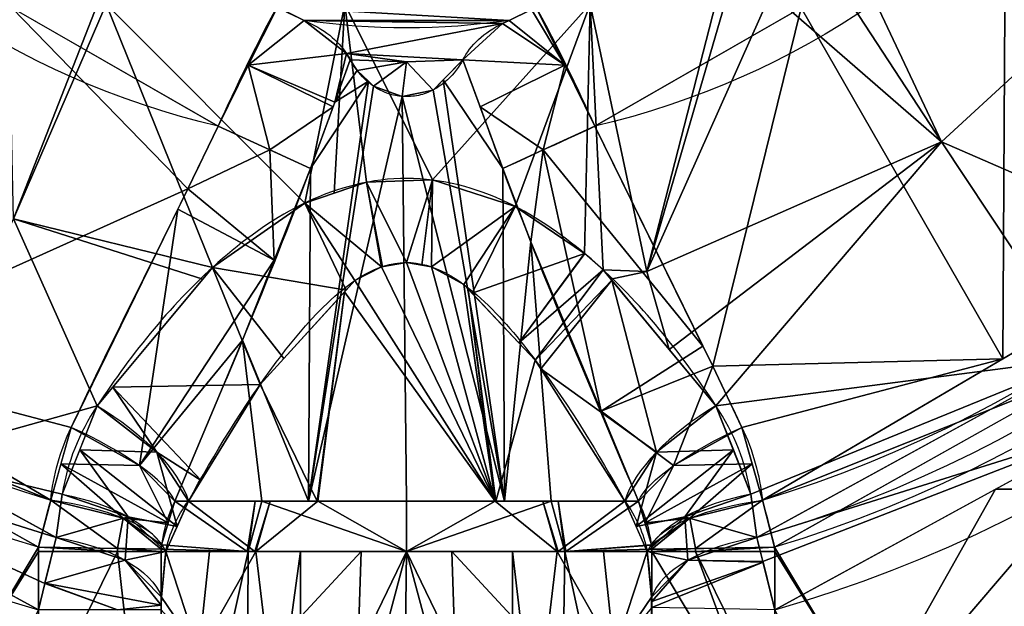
# Model space of a CAD drawing. Header units: millimetres. Extents: x -72 to 72, y -168 to 68.
# Tile 20 of 256: x -15 to 24, y -51 to -28. Entities that reach past the tile are written whole.
import ezdxf

# ---------------------------------------------------------------- set-up
doc = ezdxf.new("R2010")
doc.units = ezdxf.units.MM
doc.layers.add('100', color=7, linetype='Continuous', true_color=0xffffff)

msp = doc.modelspace()

# ---------------------------------------------------------------- linework, layer by layer
at = {"layer": '100', "color": 163, "linetype": 'Continuous'}
for p, q in [((-14.697, -55.475, 97), (-14.697, -49.039, 97)), ((-9.798, -49.039, 101), (-9.798, -64.637, 101)), ((9.798, -64.637, 101), (9.798, -49.039, 101)), ((14.697, -49.039, 97), (14.697, -55.475, 97))]:
    msp.add_line(p, q, dxfattribs=at)
at = {"layer": '100', "color": 163, "linetype": 'Continuous', "extrusion": (0, 0, -1)}
for centre, radius, start, end in [((0, 0, -94), 68, 283.06797, 256.93203), ((0, 0, -81), 65, 283.06797, 256.93203), ((0, 0, -97), 51.024, 286.7388, 253.2612), ((0, 0, -80.215), 50.45, 286.0923, 253.9077), ((0, 0, -100), 32.941, 283.1966, 256.8034), ((0, 0, -100.146), 28.146, 261.6358, 278.3642)]:
    msp.add_arc(centre, radius, start, end, dxfattribs=at)
at = {"layer": '100', "color": 163, "linetype": 'Continuous'}
for centre, radius, start, end in [((0, 0, 84), 68, 283.06797, 256.93203), ((0, 0, 81), 53.418, 285.9698, 254.0302), ((0, 0, 97.321), 49.087, 286.8231, 253.1769), ((0, 0, 97), 65, 288, 324)]:
    msp.add_arc(centre, radius, start, end, dxfattribs=at)
at = {"layer": '100', "color": 163, "linetype": 'Continuous', "extrusion": (0.415566, 0.909563, 4.5798e-15)}
msp.add_arc((-6.488, 105, -32.296), 5, 215.968, 270, dxfattribs=at)
at = {"layer": '100', "color": 163, "linetype": 'Continuous', "extrusion": (0.415566, -0.909563, -2.88357e-16)}
msp.add_arc((-6.488, 105, 32.296), 5, 215.968, 270, dxfattribs=at)
at = {"layer": '100', "color": 163, "linetype": 'Continuous', "extrusion": (0.500891, 0.754648, -0.42381)}
msp.add_arc((-14.276, 46.906, -71.566), 5, 82.3326, 153.3965, dxfattribs=at)
at = {"layer": '100', "color": 163, "linetype": 'Continuous', "extrusion": (0.500891, -0.754648, 0.42381)}
msp.add_arc((-14.276, 46.906, 71.566), 5, 82.3326, 153.3965, dxfattribs=at)
at = {"layer": '100', "color": 163, "linetype": 'Continuous', "extrusion": (0.40359, 0.877121, 0.260333)}
msp.add_arc((-6.442, 111.737, -18.493), 5, 196.0479, 272.0461, dxfattribs=at)
at = {"layer": '100', "color": 163, "linetype": 'Continuous', "extrusion": (0.40359, -0.877121, -0.260333)}
msp.add_arc((-6.442, 111.737, 18.493), 5, 196.0479, 272.0461, dxfattribs=at)
at = {"layer": '100', "color": 163, "linetype": 'Continuous', "extrusion": (0.136165, 0.869628, -0.474559)}
msp.add_arc((6.659, 41.846, -80.136), 5, 93.5678, 161.7399, dxfattribs=at)
at = {"layer": '100', "color": 163, "linetype": 'Continuous', "extrusion": (0.136165, -0.869628, 0.474559)}
msp.add_arc((6.659, 41.846, 80.136), 5, 93.5678, 161.7399, dxfattribs=at)
at = {"layer": '100', "color": 163, "linetype": 'Continuous', "extrusion": (0.110686, 0.941471, 0.318404)}
msp.add_arc((8.907, 112.635, -14.821), 5, 192.3972, 266.748, dxfattribs=at)
at = {"layer": '100', "color": 163, "linetype": 'Continuous', "extrusion": (0, 1, 0)}
for centre, radius, start, end in [((0, 99, -47.021), 9.65, 16.4644, 163.5356), ((0, 79, -47.021), 9.65, 205.512, 334.488), ((14.697, 102, -49.039), 5, 191.537, 270)]:
    msp.add_arc(centre, radius, start, end, dxfattribs=at)
at = {"layer": '100', "color": 163, "linetype": 'Continuous', "extrusion": (0.110686, -0.941471, -0.318404)}
msp.add_arc((8.907, 112.635, 14.821), 5, 192.3972, 266.748, dxfattribs=at)
at = {"layer": '100', "color": 163, "linetype": 'Continuous', "extrusion": (0.104531, 0.86556, -0.489775)}
msp.add_arc((8.467, 40.56, -82.706), 5, 94.5387, 166.1485, dxfattribs=at)
at = {"layer": '100', "color": 163, "linetype": 'Continuous', "extrusion": (0.104531, -0.86556, 0.489775)}
msp.add_arc((8.467, 40.56, 82.706), 5, 94.5387, 166.1485, dxfattribs=at)
at = {"layer": '100', "color": 163, "linetype": 'Continuous', "extrusion": (0.016412, 0.999865, 5.69402e-18)}
msp.add_arc((13.892, 102, -49.097), 5, 191.5366, 270, dxfattribs=at)
at = {"layer": '100', "color": 163, "linetype": 'Continuous', "extrusion": (0, -1, 0)}
for centre, radius, start, end in [((0, 99, 49.039), 10, 11.537, 168.463), ((0, 79, 49.039), 10, 196.0098, 343.9902), ((14.697, 102, 49.039), 5, 191.537, 270)]:
    msp.add_arc(centre, radius, start, end, dxfattribs=at)
at = {"layer": '100', "color": 163, "linetype": 'Continuous', "extrusion": (0.016412, -0.999865, 0)}
msp.add_arc((13.892, 102, 49.097), 5, 191.5366, 270, dxfattribs=at)
at = {"layer": '100', "color": 163, "linetype": 'Continuous'}
for points in [[(-7.52, -32.071, 100), (-6.784, -30.459, 100), (-6.019, -28.862, 100), (-5.169, -27.308, 100)], [(5.169, -27.308, 100), (6.019, -28.862, 100), (6.784, -30.459, 100), (7.52, -32.071, 100)], [(3.84, -33.753, 102.063), (3.304, -32.304, 101.905), (2.771, -30.858, 101.723), (2.249, -29.414, 101.499)], [(-13.389, -44.083, 98.245), (-11.521, -40.123, 99.424), (-9.483, -36.158, 100), (-7.52, -32.071, 100)], [(7.52, -32.071, 100), (9.483, -36.158, 100), (11.521, -40.123, 99.424), (13.389, -44.083, 98.245)], [(-3.84, -33.753, 102.063), (-5.496, -38.23, 102.551), (-7.412, -42.651, 102.462), (-9.255, -47.021, 101.735)], [(9.255, -47.021, 101.735), (7.405, -42.632, 102.465), (5.502, -38.249, 102.553), (3.84, -33.753, 102.063)], [(-12.354, -43.221, 77.304), (-13.079, -44.314, 77.918), (-13.547, -45.488, 78.568), (-13.744, -46.748, 79.256)], [(13.744, -46.748, 79.256), (13.547, -45.488, 78.568), (13.079, -44.314, 77.918), (12.354, -43.221, 77.304)], [(-14.207, -46.986, 97.321), (-14.1, -45.982, 97.66), (-13.828, -45.014, 97.968), (-13.389, -44.083, 98.245)], [(13.389, -44.083, 98.245), (13.828, -45.014, 97.968), (14.1, -45.982, 97.66), (14.207, -46.986, 97.321)], [(-13.744, -46.748, 79.256), (-13.835, -47.324, 79.57), (-13.915, -47.9, 79.89), (-13.984, -48.473, 80.215)], [(13.984, -48.473, 80.215), (13.915, -47.9, 79.89), (13.835, -47.324, 79.57), (13.744, -46.748, 79.256)], [(-14.695, -48.862, 97), (-14.534, -48.218, 97), (-14.371, -47.593, 97.107), (-14.207, -46.986, 97.321)], [(-9.255, -47.021, 101.735), (-9.527, -47.579, 101.518), (-9.703, -48.16, 101.286), (-9.784, -48.762, 101.036)], [(-9.612, -49.039, 76.242), (-9.472, -48.309, 75.755), (-9.167, -47.637, 75.291), (-8.709, -47.021, 74.844)], [(8.709, -47.021, 74.844), (9.167, -47.637, 75.291), (9.472, -48.309, 75.755), (9.612, -49.039, 76.242)], [(9.784, -48.762, 101.036), (9.703, -48.16, 101.286), (9.527, -47.579, 101.518), (9.255, -47.021, 101.735)], [(14.207, -46.986, 97.321), (14.371, -47.593, 97.107), (14.534, -48.218, 97), (14.695, -48.862, 97)], [(-13.984, -48.473, 80.215), (-14.213, -49.351, 80.73), (-14.458, -50.341, 81), (-14.697, -51.356, 81)], [(14.697, -51.356, 81), (14.458, -50.341, 81), (14.213, -49.351, 80.73), (13.984, -48.473, 80.215)], [(-14.697, -49.039, 97), (-14.697, -48.98, 97), (-14.696, -48.921, 97), (-14.695, -48.862, 97)], [(-9.797, -48.943, 101), (-9.798, -48.975, 101), (-9.798, -49.007, 101), (-9.798, -49.039, 101)], [(-9.78, -50.85, 76.913), (-9.731, -50.247, 76.685), (-9.675, -49.643, 76.462), (-9.612, -49.039, 76.242)], [(9.612, -49.039, 76.242), (9.675, -49.643, 76.462), (9.731, -50.247, 76.685), (9.78, -50.85, 76.913)], [(9.798, -49.039, 101), (9.798, -49.007, 101), (9.798, -48.975, 101), (9.797, -48.943, 101)], [(14.695, -48.862, 97), (14.696, -48.921, 97), (14.697, -48.98, 97), (14.697, -49.039, 97)], [(-9.798, -51.356, 77), (-9.798, -51.185, 77), (-9.793, -51.01, 76.973), (-9.78, -50.85, 76.913)]]:
    msp.add_open_spline(points, degree=3, dxfattribs=at)
for points, knots in [([(-4.094, -27.847, 100.146), (-4.395, -27.722, 100.066), (-4.695, -27.568, 100.018), (-5.045, -27.377, 100.002), (-5.1, -27.346, 100), (-5.16, -27.313, 100), (-5.164, -27.31, 100), (-5.169, -27.308, 100)], [0, 0, 0, 0, 0.831236, 0.831236, 0.98778, 0.98778, 1, 1, 1, 1]), ([(5.169, -27.308, 100), (5.164, -27.31, 100), (5.16, -27.313, 100), (5.1, -27.346, 100), (5.045, -27.377, 100.002), (4.695, -27.568, 100.018), (4.395, -27.722, 100.066), (4.094, -27.847, 100.146)], [0, 0, 0, 0, 0.01222, 0.01222, 0.168764, 0.168764, 1, 1, 1, 1]), ([(-4.094, -27.847, 100.146), (-4.09, -27.849, 100.148), (-4.085, -27.851, 100.149), (-3.705, -28.01, 100.252), (-3.357, -28.212, 100.409), (-2.793, -28.66, 100.795), (-2.566, -28.909, 101.022), (-2.393, -29.17, 101.268), (-2.34, -29.25, 101.343), (-2.292, -29.331, 101.421), (-2.249, -29.414, 101.499)], [0, 0, 0, 0, 0.005472, 0.005472, 0.450932, 0.450932, 0.872211, 0.872211, 0.872211, 1, 1, 1, 1]), ([(2.249, -29.414, 101.499), (2.399, -29.129, 101.227), (2.609, -28.853, 100.97), (3.14, -28.362, 100.534), (3.47, -28.141, 100.352), (3.918, -27.923, 100.197), (4.005, -27.884, 100.17), (4.094, -27.847, 100.146)], [0, 0, 0, 0, 0.446299, 0.446299, 0.895747, 0.895747, 1, 1, 1, 1]), ([(-2.249, -29.414, 101.499), (-2.453, -29.98, 101.587), (-2.66, -30.546, 101.668), (-3.189, -31.993, 101.862), (-3.514, -32.873, 101.967), (-3.84, -33.753, 102.063)], [0, 0, 0, 0, 0.392035, 0.392035, 1, 1, 1, 1]), ([(2.249, -29.414, 101.499), (2.097, -29.699, 101.773), (1.895, -29.978, 102.036), (1.469, -30.372, 102.407), (1.279, -30.512, 102.538), (0.886, -30.716, 102.728), (0.688, -30.791, 102.798), (0.27, -30.883, 102.883), (0.044, -30.899, 102.898), (-0.358, -30.868, 102.869), (-0.542, -30.829, 102.834), (-0.935, -30.699, 102.712), (-1.141, -30.592, 102.613), (-1.585, -30.289, 102.329), (-1.802, -30.071, 102.124), (-1.977, -29.841, 101.906), (-2.081, -29.703, 101.776), (-2.171, -29.56, 101.639), (-2.249, -29.414, 101.499)], [0, 0, 0, 0, 0.198912, 0.198912, 0.322809, 0.322809, 0.424478, 0.424478, 0.527361, 0.527361, 0.614194, 0.614194, 0.729399, 0.729399, 0.899143, 0.899143, 0.899143, 1, 1, 1, 1]), ([(12.354, -43.221, 77.304), (10.959, -41.12, 76.124), (9.373, -39.109, 75.086), (6.359, -36.492, 73.818), (5.251, -35.701, 73.45), (2.778, -34.521, 72.914), (1.409, -34.153, 72.752), (-1.372, -34.147, 72.75), (-2.753, -34.511, 72.909), (-5.244, -35.696, 73.448), (-6.336, -36.475, 73.81), (-9.353, -39.086, 75.074), (-10.956, -41.116, 76.122), (-12.354, -43.221, 77.304)], [0, 0, 0, 0, 0.25, 0.25, 0.375, 0.375, 0.5, 0.5, 0.625, 0.625, 0.75, 0.75, 1, 1, 1, 1]), ([(-8.709, -47.021, 74.844), (-7.667, -45.131, 74.226), (-6.527, -43.252, 73.722), (-4.542, -40.603, 73.179), (-3.841, -39.748, 73.033), (-2.205, -38.24, 72.821), (-1.195, -37.524, 72.75), (1.104, -37.487, 72.746), (2.128, -38.182, 72.814), (3.793, -39.692, 73.024), (4.504, -40.556, 73.17), (6.519, -43.237, 73.718), (7.659, -45.117, 74.221), (8.709, -47.021, 74.844)], [0, 0, 0, 0, 0.25, 0.25, 0.375, 0.375, 0.5, 0.5, 0.625, 0.625, 0.75, 0.75, 1, 1, 1, 1]), ([(-9.784, -48.762, 101.036), (-9.791, -48.812, 101.015), (-9.795, -48.867, 101.003), (-9.797, -48.928, 101), (-9.797, -48.936, 101), (-9.797, -48.943, 101)], [0, 0, 0, 0, 0.884581, 0.884581, 1, 1, 1, 1]), ([(9.797, -48.943, 101), (9.796, -48.89, 101), (9.793, -48.836, 101.009), (9.786, -48.778, 101.03), (9.785, -48.77, 101.033), (9.784, -48.762, 101.036)], [0, 0, 0, 0, 0.86336, 0.86336, 1, 1, 1, 1]), ([(9.78, -50.85, 76.913), (9.79, -50.982, 76.963), (9.796, -51.124, 76.989), (9.798, -51.296, 76.999), (9.798, -51.326, 77), (9.798, -51.356, 77)], [0, 0, 0, 0, 0.824878, 0.824878, 1, 1, 1, 1])]:
    msp.add_open_spline(points, degree=3, knots=knots, dxfattribs=at)
for points in [[(19.062, -7.542, 100), (5.169, -27.308, 100), (7.52, -32.071, 100), (23.917, -22.651, 100)], [(-23.917, -22.651, 100), (-7.52, -32.071, 100), (-5.169, -27.308, 100), (-17.232, -11.104, 100)], [(23.917, -22.651, 100), (15.756, -27.34, 100), (23.811, -41.346, 97.321)], [(23.811, -41.346, 97.321), (34.111, -35.299, 97.321), (23.917, -22.651, 100)], [(21.361, -32.695, 74.637), (16.413, -25.136, 71.399), (17.386, -24.286, 71.335)], [(30.819, -23.988, 74.637), (21.361, -32.695, 74.637), (17.386, -24.286, 71.335)], [(33.303, -37.896, 80.215), (21.361, -32.695, 74.637), (30.819, -23.988, 74.637)], [(14.548, -26.765, 71.52), (16.413, -25.136, 71.399), (21.361, -32.695, 74.637)], [(-15.688, -35.765, 74.637), (-15.905, -25.981, 71.52), (-12.339, -27.2, 71.335)], [(9.587, -37.859, 74.637), (12.703, -27.189, 71.379), (14.548, -26.765, 71.52)], [(14.548, -26.765, 71.52), (21.361, -32.695, 74.637), (9.587, -37.859, 74.637)], [(-8.735, -34.569, 99.926), (-15.756, -27.34, 100), (-23.811, -41.346, 97.321)], [(-8.735, -34.569, 99.926), (-7.52, -32.071, 100), (-15.756, -27.34, 100)], [(-15.688, -35.765, 74.637), (-11.998, -27.2, 71.335), (-7.744, -37.703, 74.405)], [(-12.339, -27.2, 71.335), (-11.998, -27.2, 71.335), (-15.688, -35.765, 74.637)], [(-11.998, -27.2, 71.335), (-4.066, -35.136, 73.193), (-7.744, -37.703, 74.405)], [(-4.066, -35.136, 73.193), (-11.998, -27.2, 71.335), (-2.466, -27.2, 71.335)], [(-5.156, -27.315, 100), (-5.169, -27.308, 100), (-6.317, -29.634, 100)], [(-4.094, -27.847, 100.146), (-5.156, -27.315, 100), (-6.317, -29.634, 100)], [(-5.156, -27.315, 100), (-4.094, -27.847, 100.146), (4.094, -27.847, 100.146)], [(4.094, -27.847, 100.146), (4.989, -27.407, 100.004), (-5.156, -27.315, 100)], [(-2.466, -27.2, 71.335), (-2.889, -34.738, 73.014), (-4.066, -35.136, 73.193)], [(-1.603, -34.303, 72.819), (-2.889, -34.738, 73.014), (-2.466, -27.2, 71.335)], [(-2.466, -27.2, 71.335), (7.332, -27.2, 71.335), (1.032, -34.213, 72.779)], [(1.032, -34.213, 72.779), (-1.603, -34.303, 72.819), (-2.466, -27.2, 71.335)], [(4.335, -35.27, 73.255), (1.032, -34.213, 72.779), (7.332, -27.2, 71.335)], [(6.317, -29.635, 100), (4.989, -27.407, 100.004), (4.094, -27.847, 100.146)], [(7.11, -37.148, 74.136), (4.335, -35.27, 73.255), (7.332, -27.2, 71.335)], [(5.156, -27.315, 100), (4.989, -27.407, 100.004), (6.317, -29.635, 100)], [(6.317, -29.635, 100), (5.169, -27.308, 100), (5.156, -27.315, 100)], [(7.845, -37.796, 74.451), (7.11, -37.148, 74.136), (7.332, -27.2, 71.335)], [(9.587, -37.859, 74.637), (7.332, -27.2, 71.335), (12.339, -27.2, 71.335)], [(7.332, -27.2, 71.335), (9.587, -37.859, 74.637), (7.845, -37.796, 74.451)], [(15.756, -27.34, 100), (7.52, -32.071, 100), (12.221, -41.646, 98.893)], [(12.339, -27.2, 71.335), (12.703, -27.189, 71.379), (9.587, -37.859, 74.637)], [(12.221, -41.646, 98.893), (23.811, -41.346, 97.321), (15.756, -27.34, 100)], [(-2.393, -29.17, 101.268), (-4.094, -27.847, 100.146), (-6.317, -29.634, 100)], [(3.833, -27.965, 100.226), (-4.094, -27.847, 100.146), (-2.393, -29.17, 101.268)], [(3.833, -27.965, 100.226), (4.094, -27.847, 100.146), (-4.094, -27.847, 100.146)], [(6.317, -29.635, 100), (4.094, -27.847, 100.146), (3.833, -27.965, 100.226)], [(2.249, -29.414, 101.499), (3.833, -27.965, 100.226), (-2.393, -29.17, 101.268)], [(6.317, -29.635, 100), (3.833, -27.965, 100.226), (2.249, -29.414, 101.499)], [(-6.317, -29.634, 100), (-2.867, -31.113, 101.744), (-2.393, -29.17, 101.268)], [(-2.867, -31.113, 101.744), (-2.249, -29.414, 101.499), (-2.393, -29.17, 101.268)], [(-1.977, -29.841, 101.906), (-2.249, -29.414, 101.499), (-2.867, -31.113, 101.744)], [(-2.393, -29.17, 101.268), (-2.249, -29.414, 101.499), (0, -29.499, 101.499)], [(0, -29.499, 101.499), (2.249, -29.414, 101.499), (-2.393, -29.17, 101.268)], [(0, -29.499, 101.499), (-2.249, -29.414, 101.499), (-1.977, -29.841, 101.906)], [(1.063, -30.624, 102.642), (2.249, -29.414, 101.499), (0, -29.499, 101.499)], [(3.84, -33.753, 102.063), (2.249, -29.414, 101.499), (1.465, -30.213, 102.254)], [(2.249, -29.414, 101.499), (2.939, -31.297, 101.744), (6.317, -29.635, 100)], [(-6.317, -29.634, 100), (-7.52, -32.071, 100), (-5.454, -33.015, 100.546)], [(-5.454, -33.015, 100.546), (-2.935, -31.296, 101.766), (-6.317, -29.634, 100)], [(-6.317, -29.634, 100), (-2.935, -31.296, 101.766), (-2.867, -31.113, 101.744)], [(-1.523, -30.276, 102.316), (-1.977, -29.841, 101.906), (-2.867, -31.113, 101.744)], [(0, -29.499, 101.499), (-1.977, -29.841, 101.906), (-1.321, -30.469, 102.498)], [(-1.321, -30.469, 102.498), (-0.174, -30.882, 102.883), (0, -29.499, 101.499)], [(0, -29.499, 101.499), (-0.174, -30.882, 102.883), (1.063, -30.624, 102.642)], [(6.317, -29.635, 100), (2.939, -31.297, 101.744), (5.454, -33.015, 100.546)], [(5.454, -33.015, 100.546), (7.52, -32.071, 100), (6.317, -29.635, 100)], [(3.913, -47.021, 107.35), (1.465, -30.213, 102.254), (1.063, -30.624, 102.642)], [(1.465, -30.213, 102.254), (3.913, -47.021, 107.35), (3.84, -33.753, 102.063)], [(-3.84, -33.753, 102.063), (-3.913, -47.021, 107.35), (-1.523, -30.276, 102.316)], [(-1.321, -30.469, 102.498), (-1.523, -30.276, 102.316), (-3.913, -47.021, 107.35)], [(-0.174, -30.882, 102.883), (-1.321, -30.469, 102.498), (-3.913, -47.021, 107.35)], [(-1.523, -30.276, 102.316), (-2.867, -31.113, 101.744), (-3.84, -33.753, 102.063)], [(3.913, -47.021, 107.35), (1.063, -30.624, 102.642), (-0.174, -30.882, 102.883)], [(-3.913, -47.021, 107.35), (0, -47.021, 108.65), (-0.174, -30.882, 102.883)], [(-0.174, -30.882, 102.883), (0, -47.021, 108.65), (3.913, -47.021, 107.35)], [(-5.454, -33.015, 100.546), (-3.84, -33.753, 102.063), (-2.935, -31.296, 101.766)], [(2.939, -31.297, 101.744), (3.84, -33.753, 102.063), (5.454, -33.015, 100.546)], [(-5.454, -33.015, 100.546), (-7.52, -32.071, 100), (-8.735, -34.569, 99.926)], [(11.828, -40.845, 98.986), (7.52, -32.071, 100), (5.454, -33.015, 100.546)], [(-8.735, -34.569, 99.926), (-5.289, -37.416, 102.217), (-5.454, -33.015, 100.546)], [(-5.289, -37.416, 102.217), (-3.84, -33.753, 102.063), (-5.454, -33.015, 100.546)], [(5.454, -33.015, 100.546), (3.84, -33.753, 102.063), (4.961, -36.684, 102.3)], [(4.961, -36.684, 102.3), (7.764, -43.433, 101.931), (5.454, -33.015, 100.546)], [(5.454, -33.015, 100.546), (7.764, -43.433, 101.931), (11.828, -40.845, 98.986)], [(10.483, -40.97, 76.12), (9.587, -37.859, 74.637), (21.361, -32.695, 74.637)], [(21.361, -32.695, 74.637), (12.354, -43.221, 77.304), (10.483, -40.97, 76.12)], [(12.354, -43.221, 77.304), (21.361, -32.695, 74.637), (27.083, -41.302, 80.215)], [(33.303, -37.896, 80.215), (27.083, -41.302, 80.215), (21.361, -32.695, 74.637)], [(-3.84, -33.753, 102.063), (-6.549, -40.598, 102.351), (-3.913, -47.021, 107.35)], [(3.913, -47.021, 107.35), (4.961, -36.684, 102.3), (3.84, -33.753, 102.063)], [(-23.811, -41.346, 97.321), (-13.389, -44.083, 98.245), (-8.735, -34.569, 99.926)], [(-8.735, -34.569, 99.926), (-9.132, -35.381, 99.783), (-5.289, -37.416, 102.217)], [(-4.066, -35.136, 73.193), (-1.603, -34.303, 72.819), (-0.999, -37.679, 72.766)], [(-0.999, -37.679, 72.766), (-1.603, -34.303, 72.819), (-1.602, -34.303, 72.819)], [(-1.602, -34.303, 72.819), (1.032, -34.213, 72.779), (0, -37.505, 72.748)], [(-1.602, -34.303, 72.819), (-0.962, -37.672, 72.765), (-0.999, -37.679, 72.766)], [(0, -37.505, 72.748), (-0.962, -37.672, 72.765), (-1.602, -34.303, 72.819)], [(0, -37.505, 72.748), (1.032, -34.213, 72.779), (1.033, -34.213, 72.779)], [(1.033, -34.213, 72.779), (0.612, -37.612, 72.759), (0, -37.505, 72.748)], [(1.001, -37.679, 72.766), (0.612, -37.612, 72.759), (1.033, -34.213, 72.779)], [(1.001, -37.679, 72.766), (1.033, -34.213, 72.779), (4.335, -35.27, 73.255)], [(-7.743, -37.702, 74.405), (-4.066, -35.136, 73.193), (-2.413, -38.607, 72.893)], [(-0.999, -37.679, 72.766), (-2.068, -38.228, 72.827), (-4.066, -35.136, 73.193)], [(-4.066, -35.136, 73.193), (-4.066, -35.136, 73.193), (-2.413, -38.607, 72.893)], [(-2.068, -38.228, 72.827), (-2.413, -38.607, 72.893), (-4.066, -35.136, 73.193)], [(4.335, -35.27, 73.255), (2.293, -38.387, 72.847), (1.001, -37.679, 72.766)], [(4.335, -35.27, 73.255), (4.336, -35.271, 73.255), (2.293, -38.387, 72.847)], [(4.336, -35.271, 73.255), (2.615, -38.727, 72.903), (2.293, -38.387, 72.847)], [(2.615, -38.727, 72.903), (4.336, -35.271, 73.255), (7.11, -37.148, 74.136)], [(-19.774, -45.303, 80.215), (-15.688, -35.765, 74.637), (-12.354, -43.221, 77.304)], [(-15.688, -35.765, 74.637), (-8.136, -38.172, 74.652), (-12.354, -43.221, 77.304)], [(-7.744, -37.703, 74.405), (-8.136, -38.172, 74.652), (-15.688, -35.765, 74.637)], [(-9.132, -35.381, 99.783), (-13.389, -44.083, 98.245), (-10.663, -45.609, 99.162)], [(-10.663, -45.609, 99.162), (-5.289, -37.416, 102.217), (-9.132, -35.381, 99.783)], [(4.961, -36.684, 102.3), (3.913, -47.021, 107.35), (5.777, -47.021, 106.731)], [(5.777, -47.021, 106.731), (9.255, -47.021, 101.735), (4.961, -36.684, 102.3)], [(7.11, -37.148, 74.136), (4.487, -40.71, 73.229), (2.615, -38.727, 72.903)], [(7.11, -37.148, 74.136), (7.111, -37.149, 74.137), (4.487, -40.71, 73.229)], [(4.487, -40.71, 73.229), (7.111, -37.149, 74.137), (7.845, -37.796, 74.451)], [(-11.728, -42.473, 76.911), (-7.744, -37.703, 74.405), (-5.844, -42.373, 73.551)], [(-6.549, -40.598, 102.351), (-5.289, -37.416, 102.217), (-10.663, -45.609, 99.162)], [(-7.744, -37.703, 74.405), (-7.743, -37.702, 74.405), (-4.893, -41.329, 73.369)], [(-4.893, -41.329, 73.369), (-5.844, -42.373, 73.551), (-7.744, -37.703, 74.405)], [(-2.413, -38.607, 72.893), (-4.893, -41.329, 73.369), (-7.743, -37.702, 74.405)], [(-2.068, -38.228, 72.827), (-0.999, -37.679, 72.766), (3.536, -47.021, 70.021)], [(3.536, -47.021, 70.021), (-0.999, -37.679, 72.766), (0, -37.505, 72.748)], [(0, -37.505, 72.748), (1.001, -37.679, 72.766), (3.536, -47.021, 70.021)], [(1.001, -37.679, 72.766), (2.293, -38.387, 72.847), (3.536, -47.021, 70.021)], [(-20.751, -53.536, 97), (-17.323, -53.253, 97), (-14.695, -48.862, 97), (-34.047, -38.004, 97)], [(7.845, -37.796, 74.451), (5.137, -41.399, 73.342), (4.487, -40.71, 73.229)], [(7.845, -37.796, 74.451), (8.189, -38.21, 74.668), (5.137, -41.399, 73.342)], [(9.587, -37.859, 74.637), (8.158, -38.173, 74.649), (7.845, -37.796, 74.451)], [(8.158, -38.173, 74.649), (9.587, -37.859, 74.637), (10.483, -40.97, 76.12)], [(34.047, -38.004, 97), (14.695, -48.862, 97), (17.323, -53.253, 97), (20.751, -53.536, 97)], [(34.047, -38.004, 97), (20.751, -53.536, 97), (22.978, -56.157, 97), (38.206, -52.586, 97)], [(-2.477, -38.677, 72.906), (-2.068, -38.228, 72.827), (3.536, -47.021, 70.021)], [(3.536, -47.021, 70.021), (2.293, -38.387, 72.847), (2.459, -38.562, 72.875)], [(8.189, -38.21, 74.668), (5.356, -41.742, 73.434), (5.137, -41.399, 73.342)], [(9.976, -45.071, 76.819), (5.356, -41.742, 73.434), (8.189, -38.21, 74.668)], [(8.189, -38.21, 74.668), (12.354, -43.221, 77.304), (9.976, -45.071, 76.819)], [(-5.844, -42.373, 73.551), (-2.477, -38.677, 72.906), (-3.566, -47.021, 70.048)], [(-3.536, -47.021, 70.021), (-3.566, -47.021, 70.048), (-2.477, -38.677, 72.906)], [(3.536, -47.021, 70.021), (-3.536, -47.021, 70.021), (-2.477, -38.677, 72.906)], [(3.566, -47.021, 70.048), (2.459, -38.562, 72.875), (5.137, -41.399, 73.342)], [(2.459, -38.562, 72.875), (3.566, -47.021, 70.048), (3.536, -47.021, 70.021)], [(-14.207, -46.986, 97.321), (-26.165, -39.965, 97.321), (-27.351, -41.761, 97)], [(27.351, -41.761, 97), (26.165, -39.965, 97.321), (14.207, -46.986, 97.321)], [(-10.663, -45.609, 99.162), (-9.255, -47.021, 101.735), (-6.549, -40.598, 102.351)], [(-6.549, -40.598, 102.351), (-9.255, -47.021, 101.735), (-5.777, -47.021, 106.731)], [(-5.777, -47.021, 106.731), (-3.913, -47.021, 107.35), (-6.549, -40.598, 102.351)], [(12.221, -41.646, 98.893), (11.828, -40.845, 98.986), (7.764, -43.433, 101.931)], [(33.821, -40.935, 81), (33.821, -46.55, 81), (23.517, -46.55, 81)], [(-28.099, -44.053, 81), (-26.534, -41.602, 80.215), (-13.984, -48.473, 80.215)], [(-23.811, -41.346, 97.321), (-14.207, -46.986, 97.321), (-13.389, -44.083, 98.245)], [(5.137, -41.399, 73.342), (8.709, -47.021, 74.844), (3.566, -47.021, 70.048)], [(12.221, -41.646, 98.893), (7.764, -43.433, 101.931), (10.663, -45.609, 99.162)], [(10.663, -45.609, 99.162), (13.389, -44.083, 98.245), (12.221, -41.646, 98.893)], [(12.221, -41.646, 98.893), (13.389, -44.083, 98.245), (23.811, -41.346, 97.321)], [(27.083, -41.302, 80.215), (13.744, -46.748, 79.256), (12.354, -43.221, 77.304)], [(13.389, -44.083, 98.245), (14.207, -46.986, 97.321), (23.811, -41.346, 97.321)], [(27.083, -41.302, 80.215), (13.984, -48.473, 80.215), (13.744, -46.748, 79.256)], [(13.984, -48.473, 80.215), (26.534, -41.602, 80.215), (28.099, -44.053, 81)], [(-27.351, -41.761, 97), (-14.695, -48.862, 97), (-14.207, -46.986, 97.321)], [(9.976, -45.071, 76.819), (8.709, -47.021, 74.844), (5.356, -41.742, 73.434)], [(14.207, -46.986, 97.321), (14.695, -48.862, 97), (27.351, -41.761, 97)], [(-5.844, -42.373, 73.551), (-8.205, -46.202, 74.616), (-11.728, -42.473, 76.911)], [(-3.566, -47.021, 70.048), (-8.709, -47.021, 74.844), (-5.844, -42.373, 73.551)], [(-9.976, -45.071, 76.819), (-12.354, -43.221, 77.304), (-11.728, -42.473, 76.911)], [(-9.976, -45.071, 76.819), (-11.728, -42.473, 76.911), (-8.205, -46.202, 74.616)], [(-12.354, -43.221, 77.304), (-13.744, -46.748, 79.256), (-19.774, -45.303, 80.215)], [(-13.049, -44.984, 78.28), (-12.354, -43.221, 77.304), (-9.976, -45.071, 76.819)], [(9.976, -45.071, 76.819), (12.354, -43.221, 77.304), (13.049, -44.984, 78.28)], [(7.764, -43.433, 101.931), (9.255, -47.021, 101.735), (10.663, -45.609, 99.162)], [(-13.984, -48.473, 80.215), (-14.446, -50.31, 80.903), (-28.099, -44.053, 81)], [(-14.446, -50.31, 80.903), (-14.697, -51.356, 81), (-28.099, -44.053, 81)], [(-10.663, -45.609, 99.162), (-13.389, -44.083, 98.245), (-13.798, -45.534, 97.783)], [(13.798, -45.534, 97.783), (13.389, -44.083, 98.245), (10.663, -45.609, 99.162)], [(28.099, -44.053, 81), (14.228, -49.426, 80.662), (13.984, -48.473, 80.215)], [(28.099, -44.053, 81), (14.697, -51.356, 81), (14.228, -49.426, 80.662)], [(-11.11, -47.656, 78.347), (-13.744, -46.748, 79.256), (-13.049, -44.984, 78.28)], [(-9.164, -48.037, 75.548), (-13.049, -44.984, 78.28), (-9.976, -45.071, 76.819)], [(-11.11, -47.656, 78.347), (-13.049, -44.984, 78.28), (-9.164, -48.037, 75.548)], [(-9.976, -45.071, 76.819), (-8.709, -47.021, 74.844), (-9.164, -48.037, 75.548)], [(-8.205, -46.202, 74.616), (-8.709, -47.021, 74.844), (-9.976, -45.071, 76.819)], [(9.164, -48.037, 75.548), (8.709, -47.021, 74.844), (9.976, -45.071, 76.819)], [(9.164, -48.037, 75.548), (13.049, -44.984, 78.28), (11.11, -47.656, 78.347)], [(9.976, -45.071, 76.819), (13.049, -44.984, 78.28), (9.164, -48.037, 75.548)], [(13.049, -44.984, 78.28), (13.744, -46.748, 79.256), (11.11, -47.656, 78.347)], [(-13.744, -46.748, 79.256), (-13.984, -48.473, 80.215), (-19.774, -45.303, 80.215)], [(-13.798, -45.534, 97.783), (-14.207, -46.986, 97.321), (-11.312, -47.707, 98.446)], [(-9.52, -47.893, 101.385), (-13.798, -45.534, 97.783), (-11.312, -47.707, 98.446)], [(-10.663, -45.609, 99.162), (-13.798, -45.534, 97.783), (-9.52, -47.893, 101.385)], [(9.52, -47.893, 101.385), (13.798, -45.534, 97.783), (10.663, -45.609, 99.162)], [(11.312, -47.707, 98.446), (13.798, -45.534, 97.783), (9.52, -47.893, 101.385)], [(11.312, -47.707, 98.446), (14.207, -46.986, 97.321), (13.798, -45.534, 97.783)], [(-9.52, -47.893, 101.385), (-9.255, -47.021, 101.735), (-10.663, -45.609, 99.162)], [(10.663, -45.609, 99.162), (9.255, -47.021, 101.735), (9.52, -47.893, 101.385)], [(-16.966, -55.81, 81), (-18.696, -55.093, 81), (-23.517, -46.55, 81), (-14.697, -51.356, 81)], [(-13.984, -48.473, 80.215), (-13.744, -46.748, 79.256), (-11.11, -47.656, 78.347)], [(11.11, -47.656, 78.347), (13.744, -46.748, 79.256), (13.984, -48.473, 80.215)], [(14.697, -51.356, 81), (23.517, -46.55, 81), (18.696, -55.093, 81), (16.966, -55.81, 81)], [(20.425, -55.81, 81), (18.696, -55.093, 81), (23.517, -46.55, 81), (33.821, -46.55, 81)], [(21.141, -57.539, 81), (20.425, -55.81, 81), (33.821, -46.55, 81), (33.821, -54.723, 81)], [(-14.207, -46.986, 97.321), (-14.695, -48.862, 97), (-11.534, -48.914, 98.127)], [(-11.534, -48.914, 98.127), (-11.312, -47.707, 98.446), (-14.207, -46.986, 97.321)], [(-9.255, -47.021, 101.735), (-9.784, -48.762, 101.036), (-6.365, -49.039, 106.68)], [(-6.059, -49.039, 71.074), (-9.612, -49.039, 76.242), (-8.709, -47.021, 74.844)], [(-6.365, -49.039, 106.68), (-6.047, -47.021, 106.343), (-9.255, -47.021, 101.735)], [(-8.709, -47.021, 74.844), (-5.44, -47.021, 71.795), (-6.059, -49.039, 71.074)], [(-6.047, -47.021, 106.343), (-6.365, -49.039, 106.68), (-6.325, -49.039, 106.746)], [(-5.777, -47.021, 106.731), (-6.325, -49.039, 106.746), (0, -49.039, 109)], [(-6.325, -49.039, 106.746), (-5.777, -47.021, 106.731), (-6.047, -47.021, 106.343)], [(-6.017, -49.039, 71.013), (-6.059, -49.039, 71.074), (-5.44, -47.021, 71.795)], [(0, -49.039, 69), (-6.017, -49.039, 71.013), (-3.536, -47.021, 70.021)], [(-5.44, -47.021, 71.795), (-3.536, -47.021, 70.021), (-6.017, -49.039, 71.013)], [(0, -49.039, 109), (0, -47.021, 108.65), (-5.777, -47.021, 106.731)], [(-3.536, -47.021, 70.021), (0, -47.021, 70.021), (0, -49.039, 69)], [(0, -49.039, 109), (6.325, -49.039, 106.746), (5.777, -47.021, 106.731)], [(5.777, -47.021, 106.731), (0, -47.021, 108.65), (0, -49.039, 109)], [(0, -49.039, 69), (0, -47.021, 70.021), (3.536, -47.021, 70.021)], [(3.536, -47.021, 70.021), (6.017, -49.039, 71.013), (0, -49.039, 69)], [(6.017, -49.039, 71.013), (3.536, -47.021, 70.021), (5.44, -47.021, 71.795)], [(5.44, -47.021, 71.795), (6.059, -49.039, 71.074), (6.017, -49.039, 71.013)], [(6.059, -49.039, 71.074), (5.44, -47.021, 71.795), (8.709, -47.021, 74.844)], [(6.047, -47.021, 106.343), (5.777, -47.021, 106.731), (6.325, -49.039, 106.746)], [(6.325, -49.039, 106.746), (6.365, -49.039, 106.68), (6.047, -47.021, 106.343)], [(9.255, -47.021, 101.735), (6.047, -47.021, 106.343), (6.365, -49.039, 106.68)], [(8.709, -47.021, 74.844), (9.612, -49.039, 76.242), (6.059, -49.039, 71.074)], [(6.365, -49.039, 106.68), (9.784, -48.762, 101.036), (9.255, -47.021, 101.735)], [(14.207, -46.986, 97.321), (11.312, -47.707, 98.446), (11.534, -48.914, 98.127)], [(11.534, -48.914, 98.127), (14.695, -48.862, 97), (14.207, -46.986, 97.321)], [(-11.11, -47.656, 78.347), (-11.232, -49.385, 79.192), (-13.984, -48.473, 80.215)], [(-11.312, -47.707, 98.446), (-11.534, -48.914, 98.127), (-9.797, -48.943, 101)], [(-11.312, -47.707, 98.446), (-9.784, -48.762, 101.036), (-9.52, -47.893, 101.385)], [(-9.797, -48.943, 101), (-9.784, -48.762, 101.036), (-11.312, -47.707, 98.446)], [(-11.232, -49.385, 79.192), (-11.11, -47.656, 78.347), (-9.612, -49.039, 76.242)], [(-9.164, -48.037, 75.548), (-9.612, -49.039, 76.242), (-11.11, -47.656, 78.347)], [(11.11, -47.656, 78.347), (9.612, -49.039, 76.242), (9.164, -48.037, 75.548)], [(9.52, -47.893, 101.385), (9.784, -48.762, 101.036), (11.312, -47.707, 98.446)], [(9.612, -49.039, 76.242), (11.11, -47.656, 78.347), (11.232, -49.385, 79.192)], [(11.312, -47.707, 98.446), (9.784, -48.762, 101.036), (9.787, -48.786, 101.027)], [(11.312, -47.707, 98.446), (9.787, -48.786, 101.027), (9.797, -48.943, 101)], [(9.797, -48.943, 101), (11.534, -48.914, 98.127), (11.312, -47.707, 98.446)], [(13.984, -48.473, 80.215), (11.232, -49.385, 79.192), (11.11, -47.656, 78.347)], [(-14.443, -50.295, 80.897), (-13.984, -48.473, 80.215), (-11.232, -49.385, 79.192)], [(11.232, -49.385, 79.192), (13.984, -48.473, 80.215), (14.228, -49.426, 80.662)], [(-14.697, -49.039, 97), (-14.695, -48.862, 97), (-17.323, -53.253, 97)], [(-17.323, -53.253, 97), (-14.697, -55.475, 97), (-14.697, -49.039, 97)], [(-14.695, -48.862, 97), (-14.697, -49.039, 97), (-11.535, -49.039, 98.127)], [(-9.798, -64.637, 101), (-11.535, -49.039, 98.127), (-14.697, -55.475, 97)], [(-11.535, -49.039, 98.127), (-14.697, -49.039, 97), (-14.697, -55.475, 97)], [(-11.535, -49.039, 98.127), (-11.534, -48.914, 98.127), (-14.695, -48.862, 97)], [(-11.534, -48.914, 98.127), (-11.535, -49.039, 98.127), (-9.798, -49.039, 101)], [(-9.798, -64.637, 101), (-9.798, -49.039, 101), (-11.535, -49.039, 98.127)], [(-9.798, -49.039, 101), (-9.797, -48.943, 101), (-11.534, -48.914, 98.127)], [(-9.612, -49.039, 76.242), (-9.78, -50.85, 76.913), (-11.232, -49.385, 79.192)], [(-9.797, -48.943, 101), (-9.798, -49.039, 101), (-6.365, -49.039, 106.68)], [(-6.325, -49.039, 106.746), (-9.798, -49.039, 101), (-9.798, -64.637, 101)], [(-9.798, -64.637, 101), (-6.405, -64.845, 106.679), (-6.325, -49.039, 106.746)], [(-9.784, -48.762, 101.036), (-9.797, -48.943, 101), (-6.365, -49.039, 106.68)], [(-8.295, -53.054, 73.415), (-9.78, -50.85, 76.913), (-9.612, -49.039, 76.242)], [(-9.612, -49.039, 76.242), (-7.869, -49.039, 73.707), (-8.295, -53.054, 73.415)], [(-8.295, -53.054, 73.415), (-7.869, -49.039, 73.707), (-6.017, -49.039, 71.013)], [(-6.017, -49.039, 71.013), (-5.538, -53.054, 70.673), (-8.295, -53.054, 73.415)], [(-4.235, -49.039, 107.491), (-6.325, -49.039, 106.746), (-6.405, -64.845, 106.679)], [(-6.405, -64.845, 106.679), (-4.227, -64.899, 107.493), (-4.235, -49.039, 107.491)], [(-5.538, -53.054, 70.673), (-6.017, -49.039, 71.013), (-1.806, -49.039, 69.604)], [(-1.806, -49.039, 69.604), (-1.944, -53.054, 69.191), (-5.538, -53.054, 70.673)], [(0, -49.039, 109), (-4.235, -49.039, 107.491), (-4.227, -64.899, 107.493)], [(-4.227, -64.899, 107.493), (-0.201, -65, 108.998), (0, -49.039, 109)], [(-1.944, -53.054, 69.191), (-1.806, -49.039, 69.604), (0, -49.039, 69)], [(0, -49.039, 69), (1.944, -53.054, 69.191), (-1.944, -53.054, 69.191)], [(0, -49.039, 109), (-0.201, -65, 108.998), (4.264, -64.901, 107.536)], [(0, -49.039, 69), (1.806, -49.039, 69.604), (1.944, -53.054, 69.191)], [(4.264, -64.901, 107.536), (4.235, -49.039, 107.491), (0, -49.039, 109)], [(1.806, -49.039, 69.604), (6.017, -49.039, 71.013), (5.538, -53.054, 70.673)], [(5.538, -53.054, 70.673), (1.944, -53.054, 69.191), (1.806, -49.039, 69.604)], [(4.235, -49.039, 107.491), (4.264, -64.901, 107.536), (6.075, -64.861, 106.943)], [(6.075, -64.861, 106.943), (6.325, -49.039, 106.746), (4.235, -49.039, 107.491)], [(8.295, -53.054, 73.415), (5.538, -53.054, 70.673), (6.017, -49.039, 71.013)], [(6.017, -49.039, 71.013), (7.869, -49.039, 73.707), (8.295, -53.054, 73.415)], [(6.325, -49.039, 106.746), (6.075, -64.861, 106.943), (9.706, -64.644, 101.407)], [(9.706, -64.644, 101.407), (9.798, -49.039, 101), (6.325, -49.039, 106.746)], [(9.787, -48.786, 101.027), (9.784, -48.762, 101.036), (6.365, -49.039, 106.68)], [(6.365, -49.039, 106.68), (9.797, -48.943, 101), (9.787, -48.786, 101.027)], [(6.365, -49.039, 106.68), (9.798, -49.039, 101), (9.797, -48.943, 101)], [(8.295, -53.054, 73.415), (7.869, -49.039, 73.707), (9.612, -49.039, 76.242)], [(9.612, -49.039, 76.242), (9.78, -50.85, 76.913), (8.295, -53.054, 73.415)], [(11.232, -49.385, 79.192), (9.78, -50.85, 76.913), (9.612, -49.039, 76.242)], [(9.706, -64.644, 101.407), (9.798, -64.637, 101), (9.798, -49.039, 101)], [(11.534, -48.914, 98.127), (9.797, -48.943, 101), (9.798, -49.039, 101)], [(9.798, -49.039, 101), (11.535, -49.039, 98.127), (11.534, -48.914, 98.127)], [(14.303, -56.553, 97.016), (9.798, -49.039, 101), (9.798, -64.637, 101)], [(11.535, -49.039, 98.127), (9.798, -49.039, 101), (14.303, -56.553, 97.016)], [(14.695, -48.862, 97), (11.534, -48.914, 98.127), (11.535, -49.039, 98.127)], [(11.535, -49.039, 98.127), (14.697, -49.039, 97), (14.695, -48.862, 97)], [(11.535, -49.039, 98.127), (14.303, -56.553, 97.016), (14.697, -55.475, 97)], [(14.697, -55.475, 97), (14.697, -49.039, 97), (11.535, -49.039, 98.127)], [(17.323, -53.253, 97), (14.695, -48.862, 97), (14.697, -49.039, 97)], [(14.697, -49.039, 97), (14.697, -55.475, 97), (17.323, -53.253, 97)], [(-9.791, -51.172, 76.968), (-14.443, -50.295, 80.897), (-11.232, -49.385, 79.192)], [(-11.232, -49.385, 79.192), (-9.78, -50.85, 76.913), (-9.791, -51.172, 76.968)], [(9.787, -51.025, 76.948), (9.78, -50.85, 76.913), (11.232, -49.385, 79.192)], [(11.232, -49.385, 79.192), (14.236, -49.461, 80.668), (9.787, -51.025, 76.948)], [(9.797, -51.265, 76.997), (9.787, -51.025, 76.948), (14.236, -49.461, 80.668)], [(14.236, -49.461, 80.668), (14.697, -51.356, 81), (9.797, -51.265, 76.997)], [(14.228, -49.426, 80.662), (14.236, -49.461, 80.668), (11.232, -49.385, 79.192)], [(-11.535, -51.356, 79.873), (-14.697, -51.356, 81), (-14.446, -50.31, 80.903)], [(-14.446, -50.31, 80.903), (-14.443, -50.295, 80.897), (-11.535, -51.356, 79.873)], [(-11.535, -51.356, 79.873), (-14.443, -50.295, 80.897), (-9.791, -51.172, 76.968)], [(-8.295, -53.054, 73.415), (-9.798, -51.356, 77), (-9.78, -50.85, 76.913)], [(8.295, -53.054, 73.415), (9.78, -50.85, 76.913), (9.797, -51.265, 76.997)], [(-9.791, -51.172, 76.968), (-9.798, -51.356, 77), (-11.535, -51.356, 79.873)]]:
    msp.add_3dface(points, dxfattribs=at)

doc.saveas('drawing.dxf')
